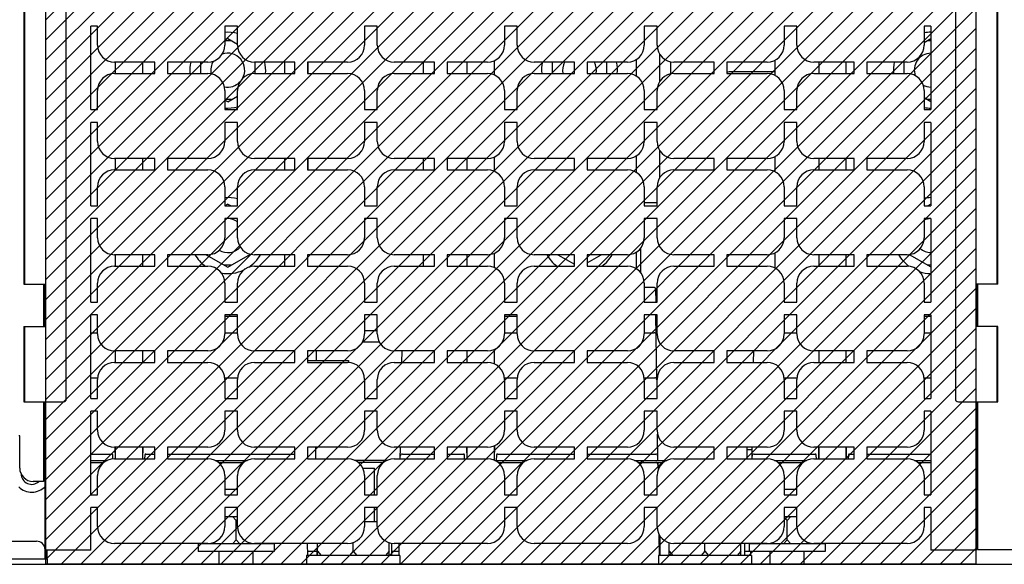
# Paper-space layout 'SUBMITTAL_E3H_2_2' of a CAD drawing. Header units: millimetres. Extents: x 0 to 841, y 0 to 594.
# Tile 4 of 58: x 311 to 381, y 87 to 126. Entities that reach past the tile are written whole.
import ezdxf

# ---------------------------------------------------------------- set-up
doc = ezdxf.new("R2010")
doc.units = ezdxf.units.MM
doc.header["$LTSCALE"] = 46.255
doc.layers.get('0').update_dxf_attribs({"linetype": 'CONTINUOUS'})
for name, color, linetype in [('002___PRT_ALL_AXES', 7, 'CONTINUOUS'), ('02___PRT_ALL_AXES', 7, 'CONTINUOUS'), ('DRAFTS', 7, 'CONTINUOUS'), ('ROUNDS', 7, 'CONTINUOUS')]:
    doc.layers.add(name, color=color, linetype=linetype)
doc.styles.get("Standard").update_dxf_attribs({"font": 'txt', "width": 0.725})
doc.dimstyles.new('DIMSTYLE_1', dxfattribs={"dimtxt": 3.5, "dimasz": 4.8, "dimexe": 3.2, "dimexo": 1.6, "dimgap": 1.75, "dimtad": 0, "dimtih": 1, "dimtoh": 1, "dimdec": 1, "dimzin": 0, "dimdsep": 46, "dimtxsty": 'STANDARD', "dimblk": 'CLOSED', "dimblk1": 'CLOSED', "dimblk2": 'CLOSED', "dimcen": 0.09, "dimadec": 0, "dimazin": 0, "dimtp": 0.4, "dimtm": 0.4, "dimtfac": 1, "dimtdec": 1, "dimtofl": 0, "dimtmove": 0, "dimatfit": 3, "dimldrblk": 'CLOSED', "dimfxl": 1, "dimtolj": 1, "dimtzin": 0, "dimarcsym": 0})

# ---------------------------------------------------------------- blocks, each defined once
blk = doc.blocks.new('_CLOSED')
at = {"color": 0, "linetype": 'BYBLOCK'}
for p, q in [((0, 0), (-1, 0.167)), ((-1, 0.167), (-1, -0.167)), ((-1, -0.167), (0, 0)), ((-1, 0), (0, 0))]:
    blk.add_line(p, q, dxfattribs=at)
blk = doc.blocks.new('*D38')
at = {"color": 2, "linetype": 'CONTINUOUS'}
for p, q in [((300.007, 153.016), (289.194, 153.016)), ((292.394, 153.016), (292.394, 123.744)), ((313.395, 153.016), (300.007, 153.016)), ((292.394, 87.472), (292.394, 111.494)), ((300.007, 87.472), (289.194, 87.472)), ((307.029, 87.472), (300.007, 87.472))]:
    blk.add_line(p, q, dxfattribs=at)
at = {"color": 2, "linetype": 'CONTINUOUS', "xscale": 4.8, "yscale": 4.8, "zscale": 4.8}
for p, rotation in [((292.394, 153.016), 90), ((292.394, 87.472), 270)]:
    blk.add_blockref('_CLOSED', p, dxfattribs=dict(at, rotation=rotation))
at = {"color": 2, "linetype": 'CONTINUOUS', "insert": (292.394, 121.994), "char_height": 3.5, "width": 15.225, "attachment_point": 2, "line_spacing_factor": 0.9}
blk.add_mtext('2X 220\\P[8.6]', dxfattribs=at)

psp = doc.layouts.new('SUBMITTAL_E3H_2_2')

# ---------------------------------------------------------------- hatches: boundary and pattern name
at = {"linetype": 'CONTINUOUS'}
h = psp.add_hatch(dxfattribs=at)
h.set_pattern_fill('glandplates', color=2, angle=45, style=0, pattern_type=0)
h.set_pattern_definition([(45, (0, 0), (-0.7071068, 0.7071068), [])])
h.paths.add_polyline_path([(387.819, 87.472), (387.819, 150.69), (390.145, 153.016), (451.329, 153.016), (453.655, 150.69), (453.655, 87.472)])
h.paths.add_polyline_path([(312.669, 87.472), (312.669, 150.69), (314.995, 153.016), (376.179, 153.016), (378.505, 150.69), (378.505, 87.472)])

# ---------------------------------------------------------------- linework, layer by layer
at = {"color": 2, "linetype": 'CONTINUOUS'}
for p, q in [((312.669, 87.472), (312.669, 150.69)), ((378.505, 150.69), (378.505, 87.472)), ((378.505, 87.472), (312.669, 87.472))]:
    psp.add_line(p, q, dxfattribs=at)
at = {"color": 7, "linetype": 'CONTINUOUS'}
for p, q in [((312.669, 87.472), (312.669, 150.69)), ((378.505, 150.69), (378.505, 87.472)), ((325.549, 124.656), (325.337, 124.534)), ((325.808, 124.506), (325.337, 124.506)), ((325.549, 124.656), (326.237, 124.259)), ((375.317, 124.638), (374.837, 124.361)), ((375.317, 124.506), (375.089, 124.506)), ((323.614, 122.992), (323.614, 122.182)), ((327.484, 122.182), (327.484, 122.992)), ((348.514, 122.992), (348.514, 122.182)), ((352.384, 122.182), (352.384, 122.992)), ((373.414, 122.992), (373.414, 122.182)), ((325.549, 120.188), (326.237, 120.585)), ((325.808, 120.338), (325.337, 120.338)), ((325.549, 120.188), (325.337, 120.31)), ((374.837, 120.483), (375.317, 120.206)), ((375.317, 120.338), (375.089, 120.338)), ((325.549, 112.956), (325.337, 112.834)), ((325.549, 112.956), (325.781, 112.822)), ((375.317, 112.938), (375.116, 112.822)), ((324.017, 109.372), (325.549, 108.488)), ((325.549, 108.488), (327.149, 109.411)), ((348.917, 109.372), (350.087, 108.696)), ((350.987, 108.799), (351.98, 109.372)), ((373.791, 109.387), (375.317, 108.506)), ((325.808, 108.638), (325.289, 108.638)), ((375.317, 108.638), (375.089, 108.638)), ((312.499, 107.287), (312.499, 104.287)), ((378.649, 104.287), (378.649, 107.287)), ((331.187, 101.881), (334.099, 101.881)), ((334.099, 101.881), (334.099, 101.746)), ((312.499, 98.962), (312.499, 93.322)), ((378.649, 88.522), (378.649, 98.962)), ((310.822, 96.547), (310.759, 96.547)), ((362.299, 95.587), (362.67, 95.587)), ((312.499, 94.822), (312.617, 94.822)), ((315.857, 94.822), (317.024, 94.822)), ((324.65, 94.822), (326.924, 94.822)), ((336.824, 94.822), (334.55, 94.822)), ((344.45, 94.822), (346.724, 94.822)), ((354.35, 94.822), (356.624, 94.822)), ((354.839, 94.672), (354.839, 94.822)), ((364.25, 94.822), (366.524, 94.822)), ((374.15, 94.822), (375.317, 94.822)), ((378.557, 94.822), (378.649, 94.822)), ((312.499, 94.672), (312.617, 94.672)), ((315.857, 94.672), (316.788, 94.672)), ((324.886, 94.672), (326.688, 94.672)), ((336.588, 94.672), (334.786, 94.672)), ((344.686, 94.672), (346.488, 94.672)), ((354.586, 94.672), (356.388, 94.672)), ((364.486, 94.672), (366.288, 94.672)), ((374.386, 94.672), (375.317, 94.672)), ((378.557, 94.672), (378.649, 94.672)), ((325.337, 90.862), (326.237, 90.862)), ((326.149, 90.562), (325.889, 90.862)), ((326.149, 90.562), (326.237, 90.664)), ((364.937, 90.862), (365.837, 90.862)), ((365.149, 90.562), (364.937, 90.806)), ((365.149, 90.562), (365.408, 90.862)), ((326.149, 89.212), (326.149, 90.562)), ((335.237, 90.502), (336.137, 90.502)), ((365.149, 89.212), (365.149, 90.562)), ((326.149, 89.212), (325.889, 88.912)), ((326.149, 89.212), (326.408, 88.912)), ((365.149, 89.212), (364.889, 88.912)), ((365.149, 89.212), (365.408, 88.912)), ((309.994, 89.107), (312.019, 89.107)), ((328.834, 88.912), (323.464, 88.912)), ((323.464, 88.912), (323.464, 88.372)), ((324.214, 88.949), (324.214, 88.912)), ((324.416, 88.978), (324.473, 88.912)), ((327.85, 88.942), (327.824, 88.912)), ((328.084, 88.942), (328.084, 88.912)), ((328.834, 88.912), (328.834, 88.372)), ((331.894, 88.102), (331.894, 88.942)), ((334.429, 88.402), (334.429, 89.013)), ((336.964, 88.102), (336.964, 89.007)), ((356.072, 89.107), (356.149, 89.107)), ((356.794, 88.102), (356.794, 88.998)), ((359.329, 88.402), (359.329, 88.942)), ((361.864, 88.102), (361.864, 88.942)), ((367.834, 88.912), (362.464, 88.912)), ((362.464, 88.912), (362.464, 88.372)), ((363.214, 88.942), (363.214, 88.912)), ((363.447, 88.942), (363.473, 88.912)), ((366.864, 88.959), (366.824, 88.912)), ((367.084, 88.942), (367.084, 88.912)), ((367.834, 88.912), (367.834, 88.372)), ((378.649, 88.522), (387.649, 88.522)), ((328.834, 88.372), (323.464, 88.372)), ((337.729, 88.102), (331.129, 88.102)), ((331.129, 88.102), (331.129, 87.472)), ((331.894, 88.402), (332.153, 88.102)), ((334.429, 88.402), (334.169, 88.102)), ((334.429, 88.402), (334.688, 88.102)), ((336.964, 88.402), (336.704, 88.102)), ((337.729, 88.102), (337.729, 87.472)), ((362.629, 88.102), (356.029, 88.102)), ((356.029, 88.102), (356.029, 87.472)), ((356.794, 88.402), (357.053, 88.102)), ((359.329, 88.402), (359.069, 88.102)), ((359.329, 88.402), (359.588, 88.102)), ((361.864, 88.402), (361.604, 88.102)), ((367.834, 88.372), (362.464, 88.372)), ((362.629, 88.102), (362.629, 87.472)), ((378.505, 87.472), (312.669, 87.472))]:
    psp.add_line(p, q, dxfattribs=at)
at = {"color": 3, "linetype": 'CONTINUOUS'}
for p, q in [((356.119, 123.564), (356.119, 121.61)), ((331.219, 122.992), (331.219, 122.182)), ((356.119, 116.754), (356.119, 114.8)), ((331.219, 116.182), (331.219, 115.372)), ((355.937, 113.047), (355.037, 113.047)), ((345.137, 105.022), (346.037, 105.022)), ((335.237, 104.002), (336.137, 104.002)), ((362.299, 95.752), (362.299, 94.942))]:
    psp.add_line(p, q, dxfattribs=at)
at = {"color": 7, "linetype": 'CONTINUOUS'}
for centre, radius, start, end in [((325.549, 122.422), 2.685, 75.11461, 94.52399), ((375.349, 122.422), 2.685, 90.67162, 100.98716), ((325.549, 122.422), 2.685, 167.71539, 185.13526), ((325.549, 122.422), 2.685, 354.85973, 12.27924), ((350.449, 122.422), 2.685, 167.71539, 185.13526), ((350.449, 122.422), 2.685, 354.85973, 12.27924), ((375.349, 122.422), 2.685, 167.71539, 185.13526), ((325.549, 122.422), 2.685, 265.48039, 284.89465), ((375.349, 122.422), 2.685, 258.99961, 269.32802), ((325.549, 110.722), 2.685, 75.11461, 94.52399), ((375.349, 110.722), 2.685, 90.67162, 100.98716), ((325.549, 110.722), 2.685, 210.19415, 233.56718), ((325.549, 110.722), 2.685, 303.70976, 329.74943), ((350.449, 110.722), 2.685, 210.19415, 233.56718), ((350.449, 110.722), 2.685, 306.28741, 329.74943), ((375.349, 110.722), 2.685, 210.19415, 233.47826), ((325.549, 110.722), 2.685, 260.16085, 295.22823), ((375.349, 110.722), 2.685, 251.85236, 269.32802), ((312.019, 88.507), 0.6, 1.38391, 90), ((332.479, 88.507), 0.6, 167.60628, 180)]:
    psp.add_arc(centre, radius, start, end, dxfattribs=at)
at = {"layer": '002___PRT_ALL_AXES', "color": 7, "linetype": 'CONTINUOUS'}
for p, q in [((335.103, 94.282), (335.929, 94.282)), ((335.929, 92.392), (335.929, 94.282)), ((325.337, 92.782), (326.237, 92.782)), ((364.937, 92.782), (365.837, 92.782)), ((335.929, 90.502), (335.929, 91.492)), ((356.149, 88.102), (356.149, 89.464)), ((337.159, 88.102), (337.159, 88.96)), ((362.149, 88.102), (362.149, 88.942)), ((312.649, 87.847), (312.649, 88.462)), ((324.949, 87.472), (324.949, 88.372)), ((327.349, 87.472), (327.349, 88.372)), ((363.949, 87.472), (363.949, 88.372)), ((366.349, 87.472), (366.349, 88.372))]:
    psp.add_line(p, q, dxfattribs=at)
for centre, radius, start, end in [((325.549, 122.422), 1.2, 330.66825, 109.43822), ((375.349, 122.422), 1.2, 91.50321, 199.28098), ((325.549, 122.422), 1.2, 147.41534, 192.86843), ((350.449, 122.422), 1.2, 151.57785, 191.56049), ((350.449, 122.422), 1.2, 348.43951, 28.42215), ((325.549, 122.422), 1.2, 258.20463, 316.02545), ((375.349, 122.422), 1.2, 240.91618, 268.49679), ((325.549, 110.722), 1.2, 54.82978, 90), ((375.349, 110.722), 1.2, 91.49177, 115.3282), ((325.549, 110.722), 1.2, 239.60855, 317.68428), ((375.349, 110.722), 1.2, 229.02009, 268.49679), ((311.674, 93.877), 1.305, 46.47455, 50.74475), ((311.674, 93.877), 1.305, 225.41745, 316.3141)]:
    psp.add_arc(centre, radius, start, end, dxfattribs=at)
at = {"layer": '02___PRT_ALL_AXES', "color": 7, "linetype": 'CONTINUOUS'}
for p, q in [((308.629, 87.847), (312.769, 87.847)), ((312.619, 87.847), (312.619, 88.462)), ((312.769, 87.847), (312.769, 87.472)), ((331.879, 88.102), (331.879, 88.507))]:
    psp.add_line(p, q, dxfattribs=at)
psp.add_arc((311.674, 93.877), 0.75, 179.951, 312.18382, dxfattribs=at)
at = {"layer": 'DRAFTS', "color": 7, "linetype": 'CONTINUOUS'}
for p, q in [((311.117, 134.287), (311.117, 107.287)), ((311.164, 134.287), (311.164, 107.287)), ((380.01, 107.287), (380.01, 134.287)), ((380.057, 107.287), (380.057, 134.287)), ((316.337, 125.542), (315.857, 125.542)), ((315.857, 119.632), (315.857, 125.542)), ((316.337, 124.192), (316.337, 125.542)), ((326.237, 125.542), (325.337, 125.542)), ((325.337, 125.542), (325.337, 124.192)), ((326.237, 124.192), (326.237, 125.542)), ((336.137, 125.542), (335.237, 125.542)), ((335.237, 125.542), (335.237, 124.192)), ((336.137, 124.192), (336.137, 125.542)), ((346.037, 125.542), (345.137, 125.542)), ((345.137, 125.542), (345.137, 124.192)), ((346.037, 124.192), (346.037, 125.542)), ((355.937, 125.542), (355.037, 125.542)), ((355.037, 125.542), (355.037, 124.192)), ((355.937, 124.192), (355.937, 125.542)), ((365.837, 125.542), (364.937, 125.542)), ((364.937, 125.542), (364.937, 124.192)), ((365.837, 124.192), (365.837, 125.542)), ((375.317, 125.542), (374.837, 125.542)), ((374.837, 125.542), (374.837, 124.192)), ((375.317, 125.542), (375.317, 119.632)), ((320.387, 122.992), (317.537, 122.992)), ((320.387, 122.182), (320.387, 122.992)), ((324.137, 122.992), (321.287, 122.992)), ((321.287, 122.992), (321.287, 122.182)), ((330.287, 122.992), (327.437, 122.992)), ((330.287, 122.182), (330.287, 122.992)), ((334.037, 122.992), (331.187, 122.992)), ((331.187, 122.992), (331.187, 122.182)), ((340.187, 122.992), (337.337, 122.992)), ((340.187, 122.182), (340.187, 122.992)), ((343.937, 122.992), (341.087, 122.992)), ((341.087, 122.992), (341.087, 122.182)), ((350.087, 122.992), (347.237, 122.992)), ((350.087, 122.182), (350.087, 122.992)), ((353.837, 122.992), (350.987, 122.992)), ((350.987, 122.992), (350.987, 122.182)), ((359.987, 122.992), (357.137, 122.992)), ((359.987, 122.182), (359.987, 122.992)), ((363.737, 122.992), (360.887, 122.992)), ((360.887, 122.992), (360.887, 122.182)), ((369.887, 122.992), (367.037, 122.992)), ((369.887, 122.182), (369.887, 122.992)), ((373.637, 122.992), (370.787, 122.992)), ((370.787, 122.992), (370.787, 122.182)), ((317.537, 122.182), (320.387, 122.182)), ((321.287, 122.182), (324.137, 122.182)), ((327.437, 122.182), (330.287, 122.182)), ((331.187, 122.182), (334.037, 122.182)), ((337.337, 122.182), (340.187, 122.182)), ((341.087, 122.182), (343.937, 122.182)), ((347.237, 122.182), (350.087, 122.182)), ((350.987, 122.182), (353.837, 122.182)), ((357.137, 122.182), (359.987, 122.182)), ((360.887, 122.182), (363.737, 122.182)), ((367.037, 122.182), (369.887, 122.182)), ((370.787, 122.182), (373.637, 122.182)), ((316.337, 119.632), (316.337, 120.982)), ((325.337, 120.982), (325.337, 119.632)), ((326.237, 119.632), (326.237, 120.982)), ((335.237, 120.982), (335.237, 119.632)), ((336.137, 119.632), (336.137, 120.982)), ((345.137, 120.982), (345.137, 119.632)), ((346.037, 119.632), (346.037, 120.982)), ((355.037, 120.982), (355.037, 119.632)), ((355.937, 119.632), (355.937, 120.982)), ((364.937, 120.982), (364.937, 119.632)), ((365.837, 119.632), (365.837, 120.982)), ((374.837, 120.982), (374.837, 119.632)), ((315.857, 119.632), (316.337, 119.632)), ((325.337, 119.632), (326.237, 119.632)), ((335.237, 119.632), (336.137, 119.632)), ((345.137, 119.632), (346.037, 119.632)), ((355.037, 119.632), (355.937, 119.632)), ((364.937, 119.632), (365.837, 119.632)), ((374.837, 119.632), (375.317, 119.632)), ((316.337, 118.732), (315.857, 118.732)), ((315.857, 112.822), (315.857, 118.732)), ((316.337, 117.382), (316.337, 118.732)), ((326.237, 118.732), (325.337, 118.732)), ((325.337, 118.732), (325.337, 117.382)), ((326.237, 117.382), (326.237, 118.732)), ((336.137, 118.732), (335.237, 118.732)), ((335.237, 118.732), (335.237, 117.382)), ((336.137, 117.382), (336.137, 118.732)), ((346.037, 118.732), (345.137, 118.732)), ((345.137, 118.732), (345.137, 117.382)), ((346.037, 117.382), (346.037, 118.732)), ((355.937, 118.732), (355.037, 118.732)), ((355.037, 118.732), (355.037, 117.382)), ((355.937, 117.382), (355.937, 118.732)), ((365.837, 118.732), (364.937, 118.732)), ((364.937, 118.732), (364.937, 117.382)), ((365.837, 117.382), (365.837, 118.732)), ((375.317, 118.732), (374.837, 118.732)), ((374.837, 118.732), (374.837, 117.382)), ((375.317, 118.732), (375.317, 112.822)), ((320.387, 116.182), (317.537, 116.182)), ((320.387, 115.372), (320.387, 116.182)), ((324.137, 116.182), (321.287, 116.182)), ((321.287, 116.182), (321.287, 115.372)), ((330.287, 116.182), (327.437, 116.182)), ((330.287, 115.372), (330.287, 116.182)), ((334.037, 116.182), (331.187, 116.182)), ((331.187, 116.182), (331.187, 115.372)), ((340.187, 116.182), (337.337, 116.182)), ((340.187, 115.372), (340.187, 116.182)), ((343.937, 116.182), (341.087, 116.182)), ((341.087, 116.182), (341.087, 115.372)), ((350.087, 116.182), (347.237, 116.182)), ((350.087, 115.372), (350.087, 116.182)), ((353.837, 116.182), (350.987, 116.182)), ((350.987, 116.182), (350.987, 115.372)), ((359.987, 116.182), (357.137, 116.182)), ((359.987, 115.372), (359.987, 116.182)), ((363.737, 116.182), (360.887, 116.182)), ((360.887, 116.182), (360.887, 115.372)), ((369.887, 116.182), (367.037, 116.182)), ((369.887, 115.372), (369.887, 116.182)), ((373.637, 116.182), (370.787, 116.182)), ((370.787, 116.182), (370.787, 115.372)), ((317.537, 115.372), (320.387, 115.372)), ((321.287, 115.372), (324.137, 115.372)), ((327.437, 115.372), (330.287, 115.372)), ((331.187, 115.372), (334.037, 115.372)), ((337.337, 115.372), (340.187, 115.372)), ((341.087, 115.372), (343.937, 115.372)), ((347.237, 115.372), (350.087, 115.372)), ((350.987, 115.372), (353.837, 115.372)), ((357.137, 115.372), (359.987, 115.372)), ((360.887, 115.372), (363.737, 115.372)), ((367.037, 115.372), (369.887, 115.372)), ((370.787, 115.372), (373.637, 115.372)), ((316.337, 112.822), (316.337, 114.172)), ((325.337, 114.172), (325.337, 112.822)), ((326.237, 112.822), (326.237, 114.172)), ((335.237, 114.172), (335.237, 112.822)), ((336.137, 112.822), (336.137, 114.172)), ((345.137, 114.172), (345.137, 112.822)), ((346.037, 112.822), (346.037, 114.172)), ((355.037, 114.172), (355.037, 112.822)), ((355.937, 112.822), (355.937, 114.172)), ((364.937, 114.172), (364.937, 112.822)), ((365.837, 112.822), (365.837, 114.172)), ((374.837, 114.172), (374.837, 112.822)), ((315.857, 112.822), (316.337, 112.822)), ((325.337, 112.822), (326.237, 112.822)), ((335.237, 112.822), (336.137, 112.822)), ((345.137, 112.822), (346.037, 112.822)), ((355.037, 112.822), (355.937, 112.822)), ((364.937, 112.822), (365.837, 112.822)), ((374.837, 112.822), (375.317, 112.822)), ((316.337, 111.922), (315.857, 111.922)), ((315.857, 106.012), (315.857, 111.922)), ((316.337, 110.572), (316.337, 111.922)), ((326.237, 111.922), (325.337, 111.922)), ((325.337, 111.922), (325.337, 110.572)), ((326.237, 110.572), (326.237, 111.922)), ((336.137, 111.922), (335.237, 111.922)), ((335.237, 111.922), (335.237, 110.572)), ((336.137, 110.572), (336.137, 111.922)), ((346.037, 111.922), (345.137, 111.922)), ((345.137, 111.922), (345.137, 110.572)), ((346.037, 110.572), (346.037, 111.922)), ((355.937, 111.922), (355.037, 111.922)), ((355.037, 111.922), (355.037, 110.572)), ((355.937, 110.572), (355.937, 111.922)), ((365.837, 111.922), (364.937, 111.922)), ((364.937, 111.922), (364.937, 110.572)), ((365.837, 110.572), (365.837, 111.922)), ((375.317, 111.922), (374.837, 111.922)), ((374.837, 111.922), (374.837, 110.572)), ((375.317, 111.922), (375.317, 106.012)), ((320.387, 109.372), (317.537, 109.372)), ((320.387, 108.562), (320.387, 109.372)), ((324.137, 109.372), (321.287, 109.372)), ((321.287, 109.372), (321.287, 108.562)), ((330.287, 109.372), (327.437, 109.372)), ((330.287, 108.562), (330.287, 109.372)), ((334.037, 109.372), (331.187, 109.372)), ((331.187, 109.372), (331.187, 108.562)), ((340.187, 109.372), (337.337, 109.372)), ((340.187, 108.562), (340.187, 109.372)), ((343.937, 109.372), (341.087, 109.372)), ((341.087, 109.372), (341.087, 108.562)), ((350.087, 109.372), (347.237, 109.372)), ((350.087, 108.562), (350.087, 109.372)), ((353.837, 109.372), (350.987, 109.372)), ((350.987, 109.372), (350.987, 108.562)), ((359.987, 109.372), (357.137, 109.372)), ((359.987, 108.562), (359.987, 109.372)), ((363.737, 109.372), (360.887, 109.372)), ((360.887, 109.372), (360.887, 108.562)), ((369.887, 109.372), (367.037, 109.372)), ((369.887, 108.562), (369.887, 109.372)), ((373.637, 109.372), (370.787, 109.372)), ((370.787, 109.372), (370.787, 108.562)), ((317.537, 108.562), (320.387, 108.562)), ((321.287, 108.562), (324.137, 108.562)), ((327.437, 108.562), (330.287, 108.562)), ((331.187, 108.562), (334.037, 108.562)), ((337.337, 108.562), (340.187, 108.562)), ((341.087, 108.562), (343.937, 108.562)), ((347.237, 108.562), (350.087, 108.562)), ((350.987, 108.562), (353.837, 108.562)), ((357.137, 108.562), (359.987, 108.562)), ((360.887, 108.562), (363.737, 108.562)), ((367.037, 108.562), (369.887, 108.562)), ((370.787, 108.562), (373.637, 108.562)), ((316.337, 106.012), (316.337, 107.362)), ((325.337, 107.362), (325.337, 106.012)), ((326.237, 106.012), (326.237, 107.362)), ((335.237, 107.362), (335.237, 106.012)), ((336.137, 106.012), (336.137, 107.362)), ((345.137, 107.362), (345.137, 106.012)), ((346.037, 106.012), (346.037, 107.362)), ((355.037, 107.362), (355.037, 106.012)), ((355.937, 106.012), (355.937, 107.362)), ((364.937, 107.362), (364.937, 106.012)), ((365.837, 106.012), (365.837, 107.362)), ((374.837, 107.362), (374.837, 106.012)), ((311.117, 107.287), (312.617, 107.287)), ((312.575, 107.287), (312.52, 107.204)), ((312.52, 104.369), (312.52, 107.204)), ((312.617, 104.287), (312.617, 107.287)), ((380.057, 107.287), (378.557, 107.287)), ((378.557, 107.287), (378.557, 104.287)), ((315.857, 106.012), (316.337, 106.012)), ((325.337, 106.012), (326.237, 106.012)), ((335.237, 106.012), (336.137, 106.012)), ((345.137, 106.012), (346.037, 106.012)), ((355.037, 106.012), (355.937, 106.012)), ((364.937, 106.012), (365.837, 106.012)), ((374.837, 106.012), (375.317, 106.012)), ((316.337, 105.112), (315.857, 105.112)), ((315.857, 99.202), (315.857, 105.112)), ((316.337, 103.762), (316.337, 105.112)), ((326.237, 105.112), (325.337, 105.112)), ((325.337, 105.112), (325.337, 103.762)), ((326.237, 103.762), (326.237, 105.112)), ((336.137, 105.112), (335.237, 105.112)), ((335.237, 105.112), (335.237, 103.762)), ((336.137, 103.762), (336.137, 105.112)), ((346.037, 105.112), (345.137, 105.112)), ((345.137, 105.112), (345.137, 103.762)), ((346.037, 103.762), (346.037, 105.112)), ((355.937, 105.112), (355.037, 105.112)), ((355.037, 105.112), (355.037, 103.762)), ((355.937, 103.762), (355.937, 105.112)), ((365.837, 105.112), (364.937, 105.112)), ((364.937, 105.112), (364.937, 103.762)), ((365.837, 103.762), (365.837, 105.112)), ((375.317, 105.112), (374.837, 105.112)), ((374.837, 105.112), (374.837, 103.762)), ((375.317, 105.112), (375.317, 99.202)), ((311.117, 104.287), (312.617, 104.287)), ((311.117, 104.287), (311.117, 98.962)), ((311.164, 104.287), (311.164, 98.962)), ((312.52, 104.369), (312.575, 104.287)), ((380.057, 104.287), (378.557, 104.287)), ((380.01, 98.962), (380.01, 104.287)), ((380.057, 98.962), (380.057, 104.287)), ((320.387, 102.562), (317.537, 102.562)), ((320.387, 101.752), (320.387, 102.562)), ((324.137, 102.562), (321.287, 102.562)), ((321.287, 102.562), (321.287, 101.752)), ((330.287, 102.562), (327.437, 102.562)), ((330.287, 101.752), (330.287, 102.562)), ((334.037, 102.562), (331.187, 102.562)), ((331.187, 102.562), (331.187, 101.752)), ((340.187, 102.562), (337.337, 102.562)), ((340.187, 101.752), (340.187, 102.562)), ((343.937, 102.562), (341.087, 102.562)), ((341.087, 102.562), (341.087, 101.752)), ((350.087, 102.562), (347.237, 102.562)), ((350.087, 101.752), (350.087, 102.562)), ((353.837, 102.562), (350.987, 102.562)), ((350.987, 102.562), (350.987, 101.752)), ((359.987, 102.562), (357.137, 102.562)), ((359.987, 101.752), (359.987, 102.562)), ((363.737, 102.562), (360.887, 102.562)), ((360.887, 102.562), (360.887, 101.752)), ((369.887, 102.562), (367.037, 102.562)), ((369.887, 101.752), (369.887, 102.562)), ((373.637, 102.562), (370.787, 102.562)), ((370.787, 102.562), (370.787, 101.752)), ((317.537, 101.752), (320.387, 101.752)), ((321.287, 101.752), (324.137, 101.752)), ((327.437, 101.752), (330.287, 101.752)), ((331.187, 101.752), (334.037, 101.752)), ((337.337, 101.752), (340.187, 101.752)), ((341.087, 101.752), (343.937, 101.752)), ((347.237, 101.752), (350.087, 101.752)), ((350.987, 101.752), (353.837, 101.752)), ((357.137, 101.752), (359.987, 101.752)), ((360.887, 101.752), (363.737, 101.752)), ((367.037, 101.752), (369.887, 101.752)), ((370.787, 101.752), (373.637, 101.752)), ((316.337, 99.202), (316.337, 100.552)), ((325.337, 100.552), (325.337, 99.202)), ((326.237, 99.202), (326.237, 100.552)), ((335.237, 100.552), (335.237, 99.202)), ((336.137, 99.202), (336.137, 100.552)), ((345.137, 100.552), (345.137, 99.202)), ((346.037, 99.202), (346.037, 100.552)), ((355.037, 100.552), (355.037, 99.202)), ((355.937, 99.202), (355.937, 100.552)), ((364.937, 100.552), (364.937, 99.202)), ((365.837, 99.202), (365.837, 100.552)), ((374.837, 100.552), (374.837, 99.202)), ((315.857, 99.202), (316.337, 99.202)), ((325.337, 99.202), (326.237, 99.202)), ((335.237, 99.202), (336.137, 99.202)), ((345.137, 99.202), (346.037, 99.202)), ((355.037, 99.202), (355.937, 99.202)), ((364.937, 99.202), (365.837, 99.202)), ((374.837, 99.202), (375.317, 99.202)), ((311.117, 98.962), (313.907, 98.962)), ((312.617, 88.462), (312.617, 98.752)), ((316.337, 98.302), (315.857, 98.302)), ((315.857, 92.392), (315.857, 98.302)), ((316.337, 96.952), (316.337, 98.302)), ((326.237, 98.302), (325.337, 98.302)), ((325.337, 98.302), (325.337, 96.952)), ((326.237, 96.952), (326.237, 98.302)), ((336.137, 98.302), (335.237, 98.302)), ((335.237, 98.302), (335.237, 96.952)), ((336.137, 96.952), (336.137, 98.302)), ((346.037, 98.302), (345.137, 98.302)), ((345.137, 98.302), (345.137, 96.952)), ((346.037, 96.952), (346.037, 98.302)), ((355.937, 98.302), (355.037, 98.302)), ((355.037, 98.302), (355.037, 96.952)), ((355.937, 96.952), (355.937, 98.302)), ((365.837, 98.302), (364.937, 98.302)), ((364.937, 98.302), (364.937, 96.952)), ((365.837, 96.952), (365.837, 98.302)), ((375.317, 98.302), (374.837, 98.302)), ((374.837, 98.302), (374.837, 96.952)), ((375.317, 98.302), (375.317, 92.392)), ((377.267, 98.962), (380.057, 98.962)), ((378.557, 98.752), (378.557, 88.462)), ((320.387, 95.752), (317.537, 95.752)), ((320.387, 94.942), (320.387, 95.752)), ((324.137, 95.752), (321.287, 95.752)), ((321.287, 95.752), (321.287, 94.942)), ((330.287, 95.752), (327.437, 95.752)), ((330.287, 94.942), (330.287, 95.752)), ((334.037, 95.752), (331.187, 95.752)), ((331.187, 95.752), (331.187, 94.942)), ((340.187, 95.752), (337.337, 95.752)), ((340.187, 94.942), (340.187, 95.752)), ((343.937, 95.752), (341.087, 95.752)), ((341.087, 95.752), (341.087, 94.942)), ((350.087, 95.752), (347.237, 95.752)), ((350.087, 94.942), (350.087, 95.752)), ((353.837, 95.752), (350.987, 95.752)), ((350.987, 95.752), (350.987, 94.942)), ((359.987, 95.752), (357.137, 95.752)), ((359.987, 94.942), (359.987, 95.752)), ((363.737, 95.752), (360.887, 95.752)), ((360.887, 95.752), (360.887, 94.942)), ((369.887, 95.752), (367.037, 95.752)), ((369.887, 94.942), (369.887, 95.752)), ((373.637, 95.752), (370.787, 95.752)), ((370.787, 95.752), (370.787, 94.942)), ((317.537, 94.942), (320.387, 94.942)), ((321.287, 94.942), (324.137, 94.942)), ((327.437, 94.942), (330.287, 94.942)), ((331.187, 94.942), (334.037, 94.942)), ((337.337, 94.942), (340.187, 94.942)), ((341.087, 94.942), (343.937, 94.942)), ((347.237, 94.942), (350.087, 94.942)), ((350.987, 94.942), (353.837, 94.942)), ((357.137, 94.942), (359.987, 94.942)), ((360.887, 94.942), (363.737, 94.942)), ((367.037, 94.942), (369.887, 94.942)), ((370.787, 94.942), (373.637, 94.942)), ((316.337, 92.392), (316.337, 93.742)), ((325.337, 93.742), (325.337, 92.392)), ((326.237, 92.392), (326.237, 93.742)), ((335.237, 93.742), (335.237, 92.392)), ((336.137, 92.392), (336.137, 93.742)), ((345.137, 93.742), (345.137, 92.392)), ((346.037, 92.392), (346.037, 93.742)), ((355.037, 93.742), (355.037, 92.392)), ((355.937, 92.392), (355.937, 93.742)), ((364.937, 93.742), (364.937, 92.392)), ((365.837, 92.392), (365.837, 93.742)), ((374.837, 93.742), (374.837, 92.392)), ((315.857, 92.392), (316.337, 92.392)), ((325.337, 92.392), (326.237, 92.392)), ((335.237, 92.392), (336.137, 92.392)), ((345.137, 92.392), (346.037, 92.392)), ((355.037, 92.392), (355.937, 92.392)), ((364.937, 92.392), (365.837, 92.392)), ((374.837, 92.392), (375.317, 92.392)), ((316.337, 91.492), (315.857, 91.492)), ((315.857, 88.462), (315.857, 91.492)), ((316.337, 90.142), (316.337, 91.492)), ((326.237, 91.492), (325.337, 91.492)), ((325.337, 91.492), (325.337, 90.142)), ((326.237, 90.142), (326.237, 91.492)), ((336.137, 91.492), (335.237, 91.492)), ((335.237, 91.492), (335.237, 90.142)), ((336.137, 90.142), (336.137, 91.492)), ((346.037, 91.492), (345.137, 91.492)), ((345.137, 91.492), (345.137, 90.142)), ((346.037, 90.142), (346.037, 91.492)), ((355.937, 91.492), (355.037, 91.492)), ((355.037, 91.492), (355.037, 90.142)), ((355.937, 90.142), (355.937, 91.492)), ((365.837, 91.492), (364.937, 91.492)), ((364.937, 91.492), (364.937, 90.142)), ((365.837, 90.142), (365.837, 91.492)), ((375.317, 91.492), (374.837, 91.492)), ((374.837, 91.492), (374.837, 90.142)), ((375.317, 91.492), (375.317, 88.462)), ((324.137, 88.942), (317.537, 88.942)), ((334.037, 88.942), (327.437, 88.942)), ((343.937, 88.942), (337.337, 88.942)), ((353.837, 88.942), (347.237, 88.942)), ((363.737, 88.942), (357.137, 88.942)), ((373.637, 88.942), (367.037, 88.942)), ((315.857, 88.462), (312.617, 88.462)), ((378.557, 88.462), (375.317, 88.462))]:
    psp.add_line(p, q, dxfattribs=at)
for centre, start, end in [((317.537, 124.192), 180, 270), ((324.137, 124.192), 270, 360), ((327.437, 124.192), 180, 270), ((334.037, 124.192), 270, 360), ((337.337, 124.192), 180, 270), ((343.937, 124.192), 270, 360), ((347.237, 124.192), 180, 270), ((353.837, 124.192), 270, 360), ((357.137, 124.192), 180, 270), ((363.737, 124.192), 270, 360), ((367.037, 124.192), 180, 270), ((373.637, 124.192), 270, 360), ((317.537, 120.982), 90, 180), ((324.137, 120.982), 0, 90), ((327.437, 120.982), 90, 180), ((334.037, 120.982), 0, 90), ((337.337, 120.982), 90, 180), ((343.937, 120.982), 0, 90), ((347.237, 120.982), 90, 180), ((353.837, 120.982), 0, 90), ((357.137, 120.982), 90, 180), ((363.737, 120.982), 0, 90), ((367.037, 120.982), 90, 180), ((373.637, 120.982), 0, 90), ((317.537, 117.382), 180, 270), ((324.137, 117.382), 270, 360), ((327.437, 117.382), 180, 270), ((334.037, 117.382), 270, 360), ((337.337, 117.382), 180, 270), ((343.937, 117.382), 270, 360), ((347.237, 117.382), 180, 270), ((353.837, 117.382), 270, 360), ((357.137, 117.382), 180, 270), ((363.737, 117.382), 270, 360), ((367.037, 117.382), 180, 270), ((373.637, 117.382), 270, 360), ((317.537, 114.172), 90, 180), ((324.137, 114.172), 0, 90), ((327.437, 114.172), 90, 180), ((334.037, 114.172), 0, 90), ((337.337, 114.172), 90, 180), ((343.937, 114.172), 0, 90), ((347.237, 114.172), 90, 180), ((353.837, 114.172), 0, 90), ((357.137, 114.172), 90, 180), ((363.737, 114.172), 0, 90), ((367.037, 114.172), 90, 180), ((373.637, 114.172), 0, 90), ((317.537, 110.572), 180, 270), ((324.137, 110.572), 270, 360), ((327.437, 110.572), 180, 270), ((334.037, 110.572), 270, 360), ((337.337, 110.572), 180, 270), ((343.937, 110.572), 270, 360), ((347.237, 110.572), 180, 270), ((353.837, 110.572), 270, 360), ((357.137, 110.572), 180, 270), ((363.737, 110.572), 270, 360), ((367.037, 110.572), 180, 270), ((373.637, 110.572), 270, 360), ((317.537, 107.362), 90, 180), ((324.137, 107.362), 0, 90), ((327.437, 107.362), 90, 180), ((334.037, 107.362), 0, 90), ((337.337, 107.362), 90, 180), ((343.937, 107.362), 0, 90), ((347.237, 107.362), 90, 180), ((353.837, 107.362), 0, 90), ((357.137, 107.362), 90, 180), ((363.737, 107.362), 0, 90), ((367.037, 107.362), 90, 180), ((373.637, 107.362), 0, 90), ((317.537, 103.762), 180, 270), ((324.137, 103.762), 270, 360), ((327.437, 103.762), 180, 270), ((334.037, 103.762), 270, 360), ((337.337, 103.762), 180, 270), ((343.937, 103.762), 270, 360), ((347.237, 103.762), 180, 270), ((353.837, 103.762), 270, 360), ((357.137, 103.762), 180, 270), ((363.737, 103.762), 270, 360), ((367.037, 103.762), 180, 270), ((373.637, 103.762), 270, 360), ((317.537, 100.552), 90, 180), ((324.137, 100.552), 0, 90), ((327.437, 100.552), 90, 180), ((334.037, 100.552), 0, 90), ((337.337, 100.552), 90, 180), ((343.937, 100.552), 0, 90), ((347.237, 100.552), 90, 180), ((353.837, 100.552), 0, 90), ((357.137, 100.552), 90, 180), ((363.737, 100.552), 0, 90), ((367.037, 100.552), 90, 180), ((373.637, 100.552), 0, 90), ((317.537, 96.952), 180, 270), ((324.137, 96.952), 270, 360), ((327.437, 96.952), 180, 270), ((334.037, 96.952), 270, 360), ((337.337, 96.952), 180, 270), ((343.937, 96.952), 270, 360), ((347.237, 96.952), 180, 270), ((353.837, 96.952), 270, 360), ((357.137, 96.952), 180, 270), ((363.737, 96.952), 270, 360), ((367.037, 96.952), 180, 270), ((373.637, 96.952), 270, 360), ((317.537, 93.742), 90, 180), ((324.137, 93.742), 0, 90), ((327.437, 93.742), 90, 180), ((334.037, 93.742), 0, 90), ((337.337, 93.742), 90, 180), ((343.937, 93.742), 0, 90), ((347.237, 93.742), 90, 180), ((353.837, 93.742), 0, 90), ((357.137, 93.742), 90, 180), ((363.737, 93.742), 0, 90), ((367.037, 93.742), 90, 180), ((373.637, 93.742), 0, 90), ((317.537, 90.142), 180, 270), ((324.137, 90.142), 270, 360), ((327.437, 90.142), 180, 270), ((334.037, 90.142), 270, 360), ((337.337, 90.142), 180, 270), ((343.937, 90.142), 270, 360), ((347.237, 90.142), 180, 270), ((353.837, 90.142), 270, 360), ((357.137, 90.142), 180, 270), ((363.737, 90.142), 270, 360), ((367.037, 90.142), 180, 270), ((373.637, 90.142), 270, 360)]:
    psp.add_arc(centre, 1.2, start, end, dxfattribs=at)
at = {"layer": 'ROUNDS', "color": 7, "linetype": 'CONTINUOUS'}
for p, q in [((314.117, 99.172), (314.117, 151.402)), ((377.057, 151.402), (377.057, 99.172)), ((317.583, 122.992), (317.583, 122.182)), ((342.483, 122.992), (342.483, 122.182)), ((367.383, 122.992), (367.383, 122.182)), ((317.583, 116.182), (317.583, 115.372)), ((342.483, 116.182), (342.483, 115.372)), ((367.383, 116.182), (367.383, 115.372)), ((317.583, 109.372), (317.583, 108.562)), ((342.483, 109.372), (342.483, 108.562)), ((367.383, 109.372), (367.383, 108.562)), ((355.688, 107.062), (355.037, 107.062)), ((355.838, 106.914), (355.85, 106.011)), ((378.649, 107.213), (378.599, 107.287)), ((355.922, 100.524), (355.862, 105.111)), ((315.857, 103.852), (316.337, 103.852)), ((325.337, 103.852), (326.237, 103.852)), ((345.137, 103.852), (346.037, 103.852)), ((355.037, 103.852), (355.73, 103.852)), ((364.937, 103.852), (365.837, 103.852)), ((374.837, 103.852), (375.317, 103.852)), ((378.599, 104.287), (378.649, 104.361)), ((336.288, 103.192), (335.087, 103.192)), ((317.583, 102.562), (317.583, 101.752)), ((331.837, 101.881), (331.843, 102.562)), ((337.862, 102.562), (337.851, 101.752)), ((342.483, 102.562), (342.483, 101.752)), ((362.762, 102.562), (362.751, 101.752)), ((367.383, 102.562), (367.383, 101.752)), ((315.857, 100.672), (316.349, 100.672)), ((325.325, 100.672), (326.249, 100.672)), ((345.125, 100.672), (346.049, 100.672)), ((355.025, 100.672), (355.772, 100.672)), ((364.925, 100.672), (365.849, 100.672)), ((374.825, 100.672), (375.317, 100.672)), ((310.822, 94.282), (310.822, 96.547)), ((355.997, 94.822), (355.972, 96.677)), ((317.56, 95.752), (317.569, 94.942)), ((317.583, 95.752), (317.583, 94.942)), ((319.527, 95.752), (319.519, 94.942)), ((331.777, 94.942), (331.784, 95.752)), ((337.762, 94.942), (337.773, 95.752)), ((342.46, 95.752), (342.469, 94.942)), ((342.483, 95.752), (342.483, 94.942)), ((344.428, 95.86), (344.418, 94.911)), ((362.662, 94.942), (362.673, 95.752)), ((367.36, 95.752), (367.369, 94.942)), ((367.383, 95.752), (367.383, 94.942)), ((369.327, 95.752), (369.319, 94.942)), ((315.857, 95.272), (317.331, 95.272)), ((317.42, 94.93), (317.406, 95.201)), ((319.681, 95.201), (319.668, 94.942)), ((319.756, 95.272), (320.387, 95.272)), ((321.287, 95.272), (330.287, 95.272)), ((337.914, 95.272), (340.187, 95.272)), ((341.087, 95.272), (342.231, 95.272)), ((342.319, 94.942), (342.306, 95.201)), ((344.581, 95.201), (344.561, 94.822)), ((344.656, 95.272), (350.087, 95.272)), ((350.987, 95.272), (355.843, 95.272)), ((362.814, 95.272), (367.131, 95.272)), ((367.219, 94.942), (367.206, 95.201)), ((369.481, 95.201), (369.468, 94.942)), ((369.556, 95.272), (369.887, 95.272)), ((370.787, 95.272), (375.317, 95.272)), ((378.557, 95.272), (378.649, 95.272)), ((355.998, 94.558), (356.001, 94.527)), ((355.999, 94.672), (356.006, 94.127)), ((312.499, 93.322), (311.782, 93.322)), ((356.065, 89.614), (356.085, 88.103)), ((331.174, 88.942), (331.185, 88.103)), ((337.672, 88.103), (337.683, 88.942)), ((362.583, 88.912), (362.583, 88.942)), ((312.769, 87.847), (312.777, 88.462)), ((331.181, 88.402), (331.894, 88.402)), ((337.159, 88.402), (337.676, 88.402)), ((362.149, 88.402), (362.464, 88.402)), ((362.572, 88.103), (362.576, 88.372)), ((307.669, 87.472), (458.629, 87.472))]:
    psp.add_line(p, q, dxfattribs=at)
at = {"layer": 'ROUNDS', "color": 3, "linetype": 'CONTINUOUS'}
for p, q in [((319.503, 122.992), (319.503, 122.182)), ((329.583, 122.182), (329.583, 122.992)), ((339.379, 122.992), (339.379, 122.182)), ((344.403, 123.087), (344.403, 122.087)), ((354.483, 121.991), (354.483, 123.183)), ((356.899, 123.016), (356.899, 122.158)), ((364.279, 123.127), (364.279, 122.047)), ((369.303, 122.992), (369.303, 122.182)), ((364.279, 122.302), (361.039, 122.302)), ((319.503, 116.182), (319.503, 115.372)), ((329.583, 115.372), (329.583, 116.182)), ((339.379, 116.182), (339.379, 115.372)), ((344.403, 116.277), (344.403, 115.277)), ((354.483, 115.181), (354.483, 116.373)), ((364.279, 116.317), (364.279, 115.237)), ((369.303, 116.182), (369.303, 115.372)), ((344.403, 109.467), (344.403, 108.467)), ((354.483, 108.371), (354.483, 109.563)), ((354.799, 108.073), (354.799, 109.861)), ((364.279, 109.507), (364.279, 108.427)), ((319.503, 109.372), (319.503, 108.562)), ((329.583, 108.562), (329.583, 109.372)), ((339.379, 109.372), (339.379, 108.562)), ((369.303, 109.372), (369.303, 108.562)), ((325.337, 105.022), (326.237, 105.022)), ((374.837, 105.022), (375.317, 105.022)), ((319.503, 102.562), (319.503, 101.752)), ((344.403, 102.657), (344.403, 101.657)), ((369.303, 102.562), (369.303, 101.752)), ((319.503, 95.752), (319.503, 94.942)), ((344.403, 95.847), (344.403, 94.847)), ((369.303, 95.752), (369.303, 94.942))]:
    psp.add_line(p, q, dxfattribs=at)
psp.add_arc((361.039, 122.062), 0.24, 90, 129.77101, dxfattribs=at)
at = {"layer": 'ROUNDS', "color": 7, "linetype": 'CONTINUOUS'}
for centre, radius, start, end in [((355.688, 106.912), 0.15, 0.75, 90), ((355.73, 103.702), 0.15, 0.75, 90), ((355.772, 100.522), 0.15, 0.75, 90), ((313.907, 99.172), 0.21, 270, 360), ((377.267, 99.172), 0.21, 180, 270), ((317.331, 95.197), 0.075, 3, 90), ((319.756, 95.197), 0.075, 90, 177), ((337.914, 95.122), 0.15, 90, 179.25), ((342.231, 95.197), 0.075, 3, 90), ((344.328, 94.912), 0.09, 327.04067, 359.4), ((344.656, 95.197), 0.075, 90, 177), ((355.843, 95.122), 0.15, 0.75, 90), ((362.814, 95.122), 0.15, 90, 179.25), ((367.131, 95.197), 0.075, 3, 90), ((369.556, 95.197), 0.075, 90, 177), ((311.782, 94.282), 0.96, 180, 270), ((355.851, 94.522), 0.15, 0.75, 90)]:
    psp.add_arc(centre, radius, start, end, dxfattribs=at)
for centre, start_param, end_param in [((312.613, 98.752), -1.570796, 0), ((378.561, 98.752), 0, 1.570796)]:
    psp.add_ellipse(centre, major_axis=(0, 0.21), ratio=0.017455, start_param=start_param, end_param=end_param, dxfattribs=at)

# ---------------------------------------------------------------- dimensions: what is measured, and where the dimension line sits
at = {"color": 2, "linetype": 'CONTINUOUS'}
dim = psp.add_linear_dim(base=(292.394, 153.016), p1=(308.629, 87.472), p2=(314.995, 153.016), angle=90, text='2X 220\\P[8.6]', dimstyle='DIMSTYLE_1', dxfattribs=at)
dim.commit()
dim.dimension.update_dxf_attribs({"geometry": '*D38', "text_midpoint": (292.394, 117.619), "dimtype": 160})

doc.saveas('drawing.dxf')
